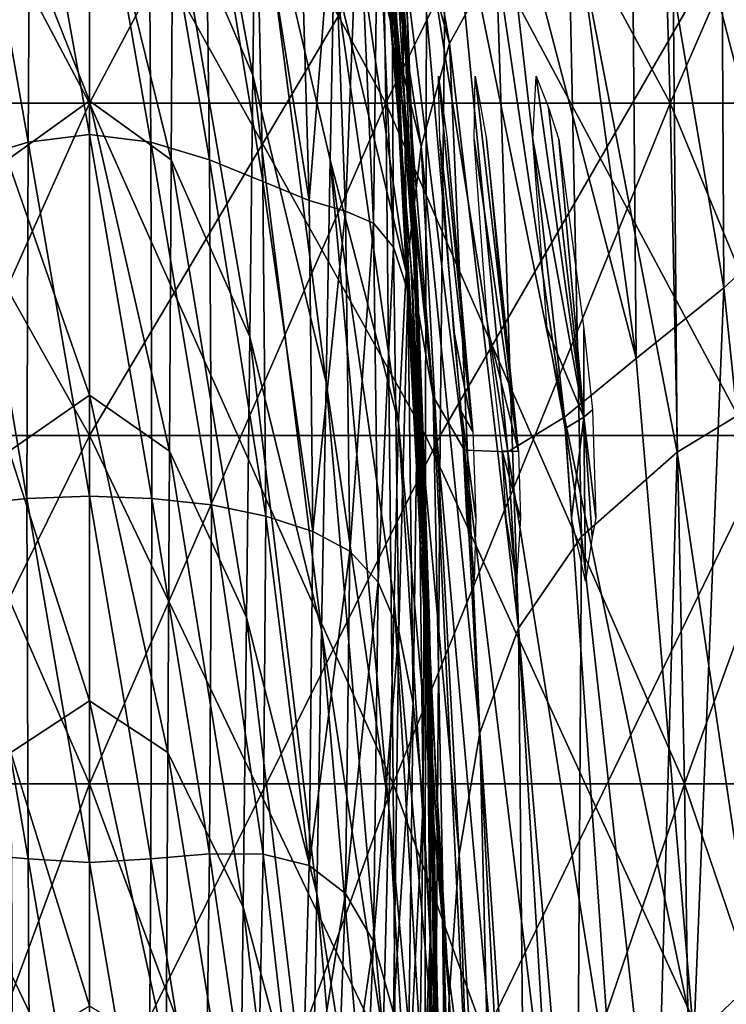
# Model space of a CAD drawing. Extents: x -0.96 to 0.96, y -0.57 to 2.63.
# Tile 47 of 148: x -0.0072 to 0.0662, y 0.2948 to 0.3971. Entities that reach past the tile are written whole.
import ezdxf

# ---------------------------------------------------------------- set-up
doc = ezdxf.new("R2010")
doc.units = 0
for name, color, linetype in [('Brakiri_Cruiser_Fin_Logo', 7, 'CONTINUOUS'), ('Brakiri_Cruiser_Lights', 7, 'CONTINUOUS'), ('Brakiri_Cruiser_Main_Texture', 7, 'CONTINUOUS')]:
    doc.layers.add(name, color=color, linetype=linetype)

msp = doc.modelspace()

# ---------------------------------------------------------------- linework, layer by layer
at = {"layer": 'Brakiri_Cruiser_Fin_Logo'}
for points in [[(0.027612, 0.441246, 1.161211), (0.030559, 0.407241, 1.0663), (0.033452, 0.371219, 1.0663)], [(0.027612, 0.441246, 1.161211), (0.033452, 0.371219, 1.0663), (0.032104, 0.387245, 1.156236)], [(0.031308, 0.405026, 1.244177), (0.027612, 0.441246, 1.161211), (0.032104, 0.387245, 1.156236)], [(0.033515, 0.385808, 1.383146), (0.033097, 0.396419, 1.4277), (0.0301, 0.44062, 1.4277)], [(0.033515, 0.385808, 1.383146), (0.0301, 0.44062, 1.4277), (0.030471, 0.433451, 1.384921)], [(0.030853, 0.421299, 1.321923), (0.033515, 0.385808, 1.383146), (0.030471, 0.433451, 1.384921)], [(0.030853, 0.421299, 1.321923), (0.033942, 0.369298, 1.319295), (0.033515, 0.385808, 1.383146)], [(0.033942, 0.369298, 1.319295), (0.030853, 0.421299, 1.321923), (0.031308, 0.405026, 1.244177)], [(0.033942, 0.369298, 1.319295), (0.031308, 0.405026, 1.244177), (0.03445, 0.348047, 1.240683)], [(0.03445, 0.348047, 1.240683), (0.031308, 0.405026, 1.244177), (0.032104, 0.387245, 1.156236)], [(0.035342, 0.334404, 1.382293), (0.034891, 0.348483, 1.4277), (0.033097, 0.396419, 1.4277)], [(0.035342, 0.334404, 1.382293), (0.033097, 0.396419, 1.4277), (0.033515, 0.385808, 1.383146)], [(0.033452, 0.371219, 1.0663), (0.035327, 0.325267, 1.151932), (0.032104, 0.387245, 1.156236)], [(0.03445, 0.348047, 1.240683), (0.032104, 0.387245, 1.156236), (0.035327, 0.325267, 1.151932)], [(0.033942, 0.369298, 1.319295), (0.035342, 0.334404, 1.382293), (0.033515, 0.385808, 1.383146)], [(0.033452, 0.371219, 1.0663), (0.036698, 0.304097, 1.0663), (0.035327, 0.325267, 1.151932)], [(0.033942, 0.369298, 1.319295), (0.035795, 0.313676, 1.318106), (0.035342, 0.334404, 1.382293)], [(0.035795, 0.313676, 1.318106), (0.033942, 0.369298, 1.319295), (0.03445, 0.348047, 1.240683)], [(0.035795, 0.313676, 1.318106), (0.03445, 0.348047, 1.240683), (0.036337, 0.287589, 1.239143)], [(0.036337, 0.287589, 1.239143), (0.03445, 0.348047, 1.240683), (0.035327, 0.325267, 1.151932)], [(0.035342, 0.334404, 1.382293), (0.035491, 0.299191, 1.4277), (0.034891, 0.348483, 1.4277)], [(0.035342, 0.334404, 1.382293), (0.035946, 0.282553, 1.383366), (0.035491, 0.299191, 1.4277)], [(0.035795, 0.313676, 1.318106), (0.035946, 0.282553, 1.383366), (0.035342, 0.334404, 1.382293)], [(0.036698, 0.304097, 1.0663), (0.037281, 0.257301, 1.148304), (0.035327, 0.325267, 1.151932)], [(0.036337, 0.287589, 1.239143), (0.035327, 0.325267, 1.151932), (0.037281, 0.257301, 1.148304)], [(0.035795, 0.313676, 1.318106), (0.036407, 0.258189, 1.319625), (0.035946, 0.282553, 1.383366)], [(0.036407, 0.258189, 1.319625), (0.035795, 0.313676, 1.318106), (0.036337, 0.287589, 1.239143)], [(0.036698, 0.304097, 1.0663), (0.038643, 0.229921, 1.0663), (0.037281, 0.257301, 1.148304)], [(0.035946, 0.282553, 1.383366), (0.034913, 0.251017, 1.4277), (0.035491, 0.299191, 1.4277)]]:
    msp.add_3dface(points, dxfattribs=at)
at = {"layer": 'Brakiri_Cruiser_Lights'}
for points in [[(0.039863, 0.354321, 0.908793), (0.036418, 0.384687, 0.939062), (0.036283, 0.39125, 0.925)], [(0.039863, 0.354321, 0.908793), (0.036283, 0.39125, 0.925), (0.037178, 0.384687, 0.910937)], [(0.044594, 0.352238, 0.809289), (0.040016, 0.384687, 0.839062), (0.040098, 0.39125, 0.825)], [(0.044594, 0.352238, 0.809289), (0.040098, 0.39125, 0.825), (0.041267, 0.384687, 0.810937)], [(0.051391, 0.355809, 0.716236), (0.046091, 0.384687, 0.739062), (0.046435, 0.39125, 0.725)], [(0.051391, 0.355809, 0.716236), (0.046435, 0.39125, 0.725), (0.04772, 0.388013, 0.718063)], [(0.051391, 0.355809, 0.716236), (0.04772, 0.388013, 0.718063), (0.048804, 0.384687, 0.710938)], [(0.039863, 0.354321, 0.908793), (0.037838, 0.365, 0.94375), (0.036418, 0.384687, 0.939062)], [(0.039863, 0.354321, 0.908793), (0.037178, 0.384687, 0.910937), (0.038852, 0.365, 0.90625)], [(0.044594, 0.352238, 0.809289), (0.041439, 0.365, 0.84375), (0.040016, 0.384687, 0.839062)], [(0.044594, 0.352238, 0.809289), (0.041267, 0.384687, 0.810937), (0.043108, 0.365, 0.80625)], [(0.051391, 0.355809, 0.716236), (0.047594, 0.365, 0.74375), (0.046091, 0.384687, 0.739062)], [(0.051391, 0.355809, 0.716236), (0.048804, 0.384687, 0.710938), (0.051411, 0.365, 0.70625)], [(0.039863, 0.354321, 0.908793), (0.038681, 0.35634, 0.941688), (0.037838, 0.365, 0.94375)], [(0.044594, 0.352238, 0.809289), (0.042929, 0.352303, 0.840727), (0.041439, 0.365, 0.84375)], [(0.051391, 0.355809, 0.716236), (0.04945, 0.354622, 0.741279), (0.047594, 0.365, 0.74375)], [(0.051391, 0.355809, 0.716236), (0.051411, 0.365, 0.70625), (0.052306, 0.35656, 0.708259)], [(0.038681, 0.35634, 0.941688), (0.039863, 0.354321, 0.908793), (0.040189, 0.345312, 0.910937)], [(0.038681, 0.35634, 0.941688), (0.040189, 0.345312, 0.910937), (0.040012, 0.33875, 0.925)], [(0.038681, 0.35634, 0.941688), (0.040012, 0.33875, 0.925), (0.039255, 0.345312, 0.939062)], [(0.051391, 0.355809, 0.716236), (0.052306, 0.35656, 0.708259), (0.052656, 0.345312, 0.710938)], [(0.051391, 0.355809, 0.716236), (0.050108, 0.345312, 0.739062), (0.04945, 0.354622, 0.741279)], [(0.051391, 0.355809, 0.716236), (0.051572, 0.33875, 0.725), (0.050108, 0.345312, 0.739062)], [(0.051391, 0.355809, 0.716236), (0.052265, 0.343339, 0.715166), (0.051572, 0.33875, 0.725)], [(0.051391, 0.355809, 0.716236), (0.052656, 0.345312, 0.710938), (0.052265, 0.343339, 0.715166)], [(0.042929, 0.352303, 0.840727), (0.044594, 0.352238, 0.809289), (0.044828, 0.345312, 0.810937)], [(0.042929, 0.352303, 0.840727), (0.044828, 0.345312, 0.810937), (0.044388, 0.33875, 0.825)], [(0.042929, 0.352303, 0.840727), (0.044388, 0.33875, 0.825), (0.043341, 0.345312, 0.839062)]]:
    msp.add_3dface(points, dxfattribs=at)
at = {"layer": 'Brakiri_Cruiser_Main_Texture'}
for points in [[(0, 0.44502, 0.175781), (0, 0.388469, 0.180176), (-0.03082, 0.388469, 0.17707)], [(0, 0.44502, 0.175781), (-0.03082, 0.388469, 0.17707), (-0.029971, 0.44502, 0.172764)], [(-0.029971, 0.44502, -0.172764), (-0.03082, 0.388469, -0.17707), (0, 0.388469, -0.180176)], [(-0.029971, 0.44502, -0.172764), (0, 0.388469, -0.180176), (0, 0.44502, -0.175781)], [(0.029971, 0.44502, 0.172764), (0.03082, 0.388469, 0.17707), (0, 0.388469, 0.180176)], [(0.029971, 0.44502, 0.172764), (0, 0.388469, 0.180176), (0, 0.44502, 0.175781)], [(0, 0.44502, -0.175781), (0, 0.388469, -0.180176), (0.03082, 0.388469, -0.17707)], [(0, 0.44502, -0.175781), (0.03082, 0.388469, -0.17707), (0.029971, 0.44502, -0.172764)], [(0.058711, 0.44502, 0.163711), (0.03082, 0.388469, 0.17707), (0.029971, 0.44502, 0.172764)], [(0.029971, 0.44502, -0.172764), (0.03082, 0.388469, -0.17707), (0.060381, 0.388469, -0.167783)], [(0.029971, 0.44502, -0.172764), (0.060381, 0.388469, -0.167783), (0.058711, 0.44502, -0.163711)], [(0.058711, 0.44502, 0.163711), (0.060381, 0.388469, 0.167783), (0.03082, 0.388469, 0.17707)], [(0.08499, 0.44502, 0.148682), (0.060381, 0.388469, 0.167783), (0.058711, 0.44502, 0.163711)], [(0.058711, 0.44502, -0.163711), (0.060381, 0.388469, -0.167783), (0.087422, 0.388469, -0.152344)], [(0.058711, 0.44502, -0.163711), (0.087422, 0.388469, -0.152344), (0.08499, 0.44502, -0.148682)], [(0.08499, 0.44502, 0.148682), (0.087422, 0.388469, 0.152344), (0.060381, 0.388469, 0.167783)], [(0.076831, 0.379275, 0.561522), (0.065592, 0.433804, 0.561414), (0.077115, 0.444192, 0.532415)], [(0.037427, 0.394656, -0.599672), (0.029185, 0.442492, -0.594457), (0.027125, 0.431925, -0.641769)], [(0.0423, 0.403516, -0.566064), (0.029185, 0.442492, -0.594457), (0.037427, 0.394656, -0.599672)], [(0.0301, 0.44062, 1.4277), (0.033097, 0.396419, 1.4277), (0.033041, 0.397844, 1.433682)], [(0.008829, 0.435639, -0.889816), (0.00868, 0.410652, -1.023203), (0.017003, 0.391375, -1.026109)], [(0.008829, 0.435639, -0.889816), (0.017003, 0.391375, -1.026109), (0.017296, 0.41564, -0.892805)], [(0.065958, 0.369269, 0.600312), (0.056284, 0.426622, 0.601235), (0.065592, 0.433804, 0.561414)], [(0.065958, 0.369269, 0.600312), (0.065592, 0.433804, 0.561414), (0.076831, 0.379275, 0.561522)], [(0.034508, 0.38396, -0.647328), (0.027125, 0.431925, -0.641769), (0.026, 0.418647, -0.706043)], [(0.037427, 0.394656, -0.599672), (0.027125, 0.431925, -0.641769), (0.034508, 0.38396, -0.647328)], [(0.035733, 0.35796, 0.968075), (0.030559, 0.407241, 1.0663), (0.028867, 0.428619, 1.0663)], [(0.035733, 0.35796, 0.968075), (0.028867, 0.428619, 1.0663), (0.030753, 0.419264, 0.974165)], [(0.056835, 0.361922, 0.651354), (0.048668, 0.421417, 0.653484), (0.056284, 0.426622, 0.601235)], [(0.056835, 0.361922, 0.651354), (0.056284, 0.426622, 0.601235), (0.065958, 0.369269, 0.600312)], [(0.075396, 0.425108, -0.519209), (0.060538, 0.417999, -0.528925), (0.075325, 0.360801, -0.534675)], [(0, 0.38521, 1.563967), (-0.006152, 0.419507, 1.561151), (0, 0.420831, 1.561797)], [(0.006378, 0.384393, 1.563272), (0, 0.38521, 1.563967), (0, 0.420831, 1.561797)], [(0.006378, 0.384393, 1.563272), (0, 0.420831, 1.561797), (0.006152, 0.419507, 1.561151)], [(0.042394, 0.417199, 0.719719), (0.048668, 0.421417, 0.653484), (0.056835, 0.361922, 0.651354)], [(-0.006378, 0.384393, 1.563272), (-0.012054, 0.416615, 1.559127), (-0.006152, 0.419507, 1.561151)], [(0, 0.38521, 1.563967), (-0.006378, 0.384393, 1.563272), (-0.006152, 0.419507, 1.561151)], [(0.012485, 0.382559, 1.561151), (0.006378, 0.384393, 1.563272), (0.006152, 0.419507, 1.561151)], [(0.012485, 0.382559, 1.561151), (0.006152, 0.419507, 1.561151), (0.012054, 0.416615, 1.559127)], [(0.030753, 0.419264, 0.974165), (0.033554, 0.415033, 0.882821), (0.039, 0.352379, 0.877145)], [(0.030753, 0.419264, 0.974165), (0.039, 0.352379, 0.877145), (0.035733, 0.35796, 0.968075)], [(0.032916, 0.370917, -0.712023), (0.026, 0.418647, -0.706043), (0.025401, 0.402254, -0.79034)], [(0.034508, 0.38396, -0.647328), (0.026, 0.418647, -0.706043), (0.032916, 0.370917, -0.712023)], [(0.060538, 0.417999, -0.528925), (0.049755, 0.411049, -0.543512), (0.061115, 0.352178, -0.549064)], [(0.060538, 0.417999, -0.528925), (0.061115, 0.352178, -0.549064), (0.075325, 0.360801, -0.534675)], [(-0.006378, 0.384393, 1.563272), (-0.012485, 0.382559, 1.561151), (-0.012054, 0.416615, 1.559127)], [(-0.00868, 0.410652, -1.023203), (0, 0.388713, -1.175465), (0, 0.417121, -1.022207)], [(0, 0.417121, -1.022207), (0, 0.388713, -1.175465), (0.008517, 0.382571, -1.176378)], [(0, 0.417121, -1.022207), (0.008517, 0.382571, -1.176378), (0.00868, 0.410652, -1.023203)], [(0.01805, 0.380323, 1.557565), (0.012485, 0.382559, 1.561151), (0.012054, 0.416615, 1.559127)], [(0.01805, 0.380323, 1.557565), (0.012054, 0.416615, 1.559127), (0.017356, 0.412859, 1.555903)], [(0.037395, 0.414708, 0.797085), (0.042394, 0.417199, 0.719719), (0.049391, 0.355809, 0.716236)], [(0.042394, 0.417199, 0.719719), (0.056835, 0.361922, 0.651354), (0.049391, 0.355809, 0.716236)], [(0, 0.416484, -0.323495), (-0.036474, 0.353906, -0.3091), (-0.037123, 0.416484, -0.316221)], [(0, 0.416484, -0.323495), (0, 0.353906, -0.315624), (-0.036474, 0.353906, -0.3091)], [(-0.035092, 0.416484, 0.313979), (-0.034951, 0.353906, 0.307303), (0, 0.353906, 0.312284)], [(-0.035092, 0.416484, 0.313979), (0, 0.353906, 0.312284), (0, 0.416484, 0.318864)], [(0.037123, 0.416484, -0.316221), (0.036474, 0.353906, -0.3091), (0, 0.353906, -0.315624)], [(0.037123, 0.416484, -0.316221), (0, 0.353906, -0.315624), (0, 0.416484, -0.323495)], [(0, 0.416484, 0.318864), (0, 0.353906, 0.312284), (0.034951, 0.353906, 0.307303)], [(0, 0.416484, 0.318864), (0.034951, 0.353906, 0.307303), (0.035092, 0.416484, 0.313979)], [(0.017296, 0.41564, -0.892805), (0.017003, 0.391375, -1.026109), (0.024611, 0.359419, -1.03084)], [(0.017296, 0.41564, -0.892805), (0.024611, 0.359419, -1.03084), (0.025035, 0.382569, -0.897619)], [(0.025401, 0.402254, -0.79034), (0.017296, 0.41564, -0.892805), (0.025035, 0.382569, -0.897619)], [(0.035092, 0.416484, 0.313979), (0.034951, 0.353906, 0.307303), (0.068526, 0.353906, 0.292407)], [(0.035092, 0.416484, 0.313979), (0.068526, 0.353906, 0.292407), (0.068834, 0.416484, 0.299326)], [(0.072642, 0.416484, -0.295791), (0.071382, 0.353906, -0.290371), (0.036474, 0.353906, -0.3091)], [(0.072642, 0.416484, -0.295791), (0.036474, 0.353906, -0.3091), (0.037123, 0.416484, -0.316221)], [(0.033554, 0.415033, 0.882821), (0.037395, 0.414708, 0.797085), (0.043491, 0.352203, 0.792365)], [(0.033554, 0.415033, 0.882821), (0.043491, 0.352203, 0.792365), (0.039, 0.352379, 0.877145)], [(0.037395, 0.414708, 0.797085), (0.049391, 0.355809, 0.716236), (0.043491, 0.352203, 0.792365)], [(0.022843, 0.378334, 1.552573), (0.01805, 0.380323, 1.557565), (0.017356, 0.412859, 1.555903)], [(0.022843, 0.378334, 1.552573), (0.017356, 0.412859, 1.555903), (0.021905, 0.410055, 1.551322)], [(0.02799, 0.411652, 1.536196), (0.026631, 0.377238, 1.546237), (0.025382, 0.410407, 1.545307)], [(0.02799, 0.411652, 1.536196), (0.029524, 0.375978, 1.536759), (0.026631, 0.377238, 1.546237)], [(0.029993, 0.411885, 1.522113), (0.029524, 0.375978, 1.536759), (0.02799, 0.411652, 1.536196)], [(0.029993, 0.411885, 1.522113), (0.03163, 0.373497, 1.522345), (0.029524, 0.375978, 1.536759)], [(0.0314, 0.410375, 1.501432), (0.03163, 0.373497, 1.522345), (0.029993, 0.411885, 1.522113)], [(-0.00868, 0.410652, -1.023203), (-0.008517, 0.382571, -1.176378), (0, 0.388713, -1.175465)], [(0.00868, 0.410652, -1.023203), (0.008517, 0.382571, -1.176378), (0.016683, 0.364145, -1.179117)], [(0.00868, 0.410652, -1.023203), (0.016683, 0.364145, -1.179117), (0.017003, 0.391375, -1.026109)], [(0.049755, 0.411049, -0.543512), (0.0423, 0.403516, -0.566064), (0.051154, 0.34341, -0.571801)], [(0.049755, 0.411049, -0.543512), (0.051154, 0.34341, -0.571801), (0.061115, 0.352178, -0.549064)], [(0.025382, 0.410407, 1.545307), (0.022843, 0.378334, 1.552573), (0.021905, 0.410055, 1.551322)], [(0.025382, 0.410407, 1.545307), (0.026631, 0.377238, 1.546237), (0.022843, 0.378334, 1.552573)], [(0.032381, 0.405876, 1.472559), (0.033114, 0.368933, 1.501387), (0.0314, 0.410375, 1.501432)], [(0.0314, 0.410375, 1.501432), (0.033114, 0.368933, 1.501387), (0.03163, 0.373497, 1.522345)], [(0.033507, 0.370569, 1.062654), (0.033452, 0.371219, 1.0663), (0.030559, 0.407241, 1.0663)], [(0.035733, 0.35796, 0.968075), (0.033507, 0.370569, 1.062654), (0.030559, 0.407241, 1.0663)], [(0.033041, 0.397844, 1.433682), (0.034139, 0.361428, 1.472277), (0.032381, 0.405876, 1.472559)], [(0.032381, 0.405876, 1.472559), (0.034139, 0.361428, 1.472277), (0.033114, 0.368933, 1.501387)], [(0.0423, 0.403516, -0.566064), (0.037427, 0.394656, -0.599672), (0.044599, 0.333884, -0.60581)], [(0.0423, 0.403516, -0.566064), (0.044599, 0.333884, -0.60581), (0.051154, 0.34341, -0.571801)], [(0.032144, 0.355252, -0.796648), (0.025401, 0.402254, -0.79034), (0.025035, 0.382569, -0.897619)], [(0.032916, 0.370917, -0.712023), (0.025401, 0.402254, -0.79034), (0.032144, 0.355252, -0.796648)], [(0.033097, 0.396419, 1.4277), (0.034837, 0.350184, 1.433188), (0.033041, 0.397844, 1.433682)], [(0.033041, 0.397844, 1.433682), (0.034837, 0.350184, 1.433188), (0.034139, 0.361428, 1.472277)], [(0.033097, 0.396419, 1.4277), (0.034891, 0.348483, 1.4277), (0.034837, 0.350184, 1.433188)], [(0.037427, 0.394656, -0.599672), (0.034508, 0.38396, -0.647328), (0.040606, 0.322988, -0.654013)], [(0.037427, 0.394656, -0.599672), (0.040606, 0.322988, -0.654013), (0.044599, 0.333884, -0.60581)], [(0.017003, 0.391375, -1.026109), (0.016683, 0.364145, -1.179117), (0.024145, 0.333696, -1.183517)], [(0.017003, 0.391375, -1.026109), (0.024145, 0.333696, -1.183517), (0.024611, 0.359419, -1.03084)], [(0, 0.388469, 0.180176), (0, 0.317703, 0.183984), (-0.031582, 0.317703, 0.18082)], [(0, 0.388469, 0.180176), (-0.031582, 0.317703, 0.18082), (-0.03082, 0.388469, 0.17707)], [(-0.03082, 0.388469, -0.17707), (-0.031582, 0.317703, -0.18082), (0, 0.317703, -0.183984)], [(-0.03082, 0.388469, -0.17707), (0, 0.317703, -0.183984), (0, 0.388469, -0.180176)], [(-0.008517, 0.382571, -1.176378), (0, 0.358101, -1.342025), (0, 0.388713, -1.175465)], [(0, 0.388713, -1.175465), (0, 0.358101, -1.342025), (0.008345, 0.352287, -1.342855)], [(0, 0.388713, -1.175465), (0.008345, 0.352287, -1.342855), (0.008517, 0.382571, -1.176378)], [(0.03082, 0.388469, 0.17707), (0.031582, 0.317703, 0.18082), (0, 0.317703, 0.183984)], [(0.03082, 0.388469, 0.17707), (0, 0.317703, 0.183984), (0, 0.388469, 0.180176)], [(0, 0.388469, -0.180176), (0, 0.317703, -0.183984), (0.031582, 0.317703, -0.18082)], [(0, 0.388469, -0.180176), (0.031582, 0.317703, -0.18082), (0.03082, 0.388469, -0.17707)], [(0.060381, 0.388469, 0.167783), (0.031582, 0.317703, 0.18082), (0.03082, 0.388469, 0.17707)], [(0.03082, 0.388469, -0.17707), (0.031582, 0.317703, -0.18082), (0.061875, 0.317703, -0.171328)], [(0.03082, 0.388469, -0.17707), (0.061875, 0.317703, -0.171328), (0.060381, 0.388469, -0.167783)], [(0.060381, 0.388469, 0.167783), (0.061875, 0.317703, 0.171328), (0.031582, 0.317703, 0.18082)], [(0.087422, 0.388469, 0.152344), (0.061875, 0.317703, 0.171328), (0.060381, 0.388469, 0.167783)], [(0.060381, 0.388469, -0.167783), (0.061875, 0.317703, -0.171328), (0.08959, 0.317703, -0.155566)], [(0.060381, 0.388469, -0.167783), (0.08959, 0.317703, -0.155566), (0.087422, 0.388469, -0.152344)], [(0.087422, 0.388469, 0.152344), (0.08959, 0.317703, 0.155566), (0.061875, 0.317703, 0.171328)], [(0, 0.347587, 1.564661), (-0.006378, 0.384393, 1.563272), (0, 0.38521, 1.563967)], [(0.006491, 0.347367, 1.563967), (0, 0.347587, 1.564661), (0, 0.38521, 1.563967)], [(0.006491, 0.347367, 1.563967), (0, 0.38521, 1.563967), (0.006378, 0.384393, 1.563272)], [(-0.006491, 0.347367, 1.563967), (-0.012485, 0.382559, 1.561151), (-0.006378, 0.384393, 1.563272)], [(0, 0.347587, 1.564661), (-0.006491, 0.347367, 1.563967), (-0.006378, 0.384393, 1.563272)], [(0.012692, 0.346682, 1.561797), (0.006491, 0.347367, 1.563967), (0.006378, 0.384393, 1.563272)], [(0.012692, 0.346682, 1.561797), (0.006378, 0.384393, 1.563272), (0.012485, 0.382559, 1.561151)], [(0.034508, 0.38396, -0.647328), (0.032916, 0.370917, -0.712023), (0.038452, 0.310341, -0.719231)], [(0.034508, 0.38396, -0.647328), (0.038452, 0.310341, -0.719231), (0.040606, 0.322988, -0.654013)], [(-0.006491, 0.347367, 1.563967), (-0.012692, 0.346682, 1.561797), (-0.012485, 0.382559, 1.561151)], [(-0.008517, 0.382571, -1.176378), (-0.008345, 0.352287, -1.342855), (0, 0.358101, -1.342025)], [(0.008517, 0.382571, -1.176378), (0.008345, 0.352287, -1.342855), (0.016344, 0.334974, -1.345263)], [(0.008517, 0.382571, -1.176378), (0.016344, 0.334974, -1.345263), (0.016683, 0.364145, -1.179117)], [(0.018351, 0.345534, 1.558161), (0.012692, 0.346682, 1.561797), (0.012485, 0.382559, 1.561151)], [(0.018351, 0.345534, 1.558161), (0.012485, 0.382559, 1.561151), (0.01805, 0.380323, 1.557565)], [(0.025035, 0.382569, -0.897619), (0.024611, 0.359419, -1.03084), (0.031146, 0.315177, -1.037148)], [(0.025035, 0.382569, -0.897619), (0.031146, 0.315177, -1.037148), (0.031683, 0.336686, -0.904094)], [(0.032144, 0.355252, -0.796648), (0.025035, 0.382569, -0.897619), (0.031683, 0.336686, -0.904094)], [(0.023218, 0.343926, 1.553073), (0.018351, 0.345534, 1.558161), (0.01805, 0.380323, 1.557565)], [(0.023218, 0.343926, 1.553073), (0.01805, 0.380323, 1.557565), (0.022843, 0.378334, 1.552573)], [(0.073063, 0.300922, 0.597586), (0.065958, 0.369269, 0.600312), (0.076831, 0.379275, 0.561522)], [(0.026631, 0.377238, 1.546237), (0.023218, 0.343926, 1.553073), (0.022843, 0.378334, 1.552573)], [(0.026631, 0.377238, 1.546237), (0.02708, 0.341893, 1.546638), (0.023218, 0.343926, 1.553073)], [(0.029524, 0.375978, 1.536759), (0.02708, 0.341893, 1.546638), (0.026631, 0.377238, 1.546237)], [(0.029524, 0.375978, 1.536759), (0.03002, 0.338639, 1.537018), (0.02708, 0.341893, 1.546638)], [(0.03163, 0.373497, 1.522345), (0.03002, 0.338639, 1.537018), (0.029524, 0.375978, 1.536759)], [(0.03163, 0.373497, 1.522345), (0.032172, 0.333564, 1.522559), (0.03002, 0.338639, 1.537018)], [(0.033114, 0.368933, 1.501387), (0.032172, 0.333564, 1.522559), (0.03163, 0.373497, 1.522345)], [(0.032916, 0.370917, -0.712023), (0.032144, 0.355252, -0.796648), (0.037411, 0.295565, -0.804285)], [(0.032916, 0.370917, -0.712023), (0.037411, 0.295565, -0.804285), (0.038452, 0.310341, -0.719231)], [(0.036865, 0.301518, 1.05587), (0.036698, 0.304097, 1.0663), (0.033452, 0.371219, 1.0663)], [(0.036865, 0.301518, 1.05587), (0.033452, 0.371219, 1.0663), (0.033507, 0.370569, 1.062654)], [(0.036865, 0.301518, 1.05587), (0.033507, 0.370569, 1.062654), (0.035733, 0.35796, 0.968075)], [(0.033114, 0.368933, 1.501387), (0.033675, 0.32607, 1.501608), (0.032172, 0.333564, 1.522559)], [(0.034139, 0.361428, 1.472277), (0.033675, 0.32607, 1.501608), (0.033114, 0.368933, 1.501387)], [(0.062824, 0.291245, 0.647117), (0.056835, 0.361922, 0.651354), (0.065958, 0.369269, 0.600312)], [(0.062824, 0.291245, 0.647117), (0.065958, 0.369269, 0.600312), (0.073063, 0.300922, 0.597586)], [(0.016683, 0.364145, -1.179117), (0.016344, 0.334974, -1.345263), (0.02365, 0.306292, -1.349164)], [(0.016683, 0.364145, -1.179117), (0.02365, 0.306292, -1.349164), (0.024145, 0.333696, -1.183517)], [(0.034139, 0.361428, 1.472277), (0.034717, 0.315754, 1.472701), (0.033675, 0.32607, 1.501608)], [(0.034837, 0.350184, 1.433188), (0.034717, 0.315754, 1.472701), (0.034139, 0.361428, 1.472277)], [(0.049391, 0.355809, 0.716236), (0.056835, 0.361922, 0.651354), (0.062824, 0.291245, 0.647117)], [(0.075325, 0.360801, -0.534675), (0.061115, 0.352178, -0.549064), (0.071353, 0.282977, -0.554436)], [(0.024611, 0.359419, -1.03084), (0.024145, 0.333696, -1.183517), (0.030551, 0.291485, -1.18941)], [(0.024611, 0.359419, -1.03084), (0.030551, 0.291485, -1.18941), (0.031146, 0.315177, -1.037148)], [(-0.008345, 0.352287, -1.342855), (0, 0.326309, -1.51532), (0, 0.358101, -1.342025)], [(0, 0.358101, -1.342025), (0, 0.326309, -1.51532), (0.008168, 0.320952, -1.515984)], [(0, 0.358101, -1.342025), (0.008168, 0.320952, -1.515984), (0.008345, 0.352287, -1.342855)], [(0.036865, 0.301518, 1.05587), (0.035733, 0.35796, 0.968075), (0.03933, 0.283069, 0.959334)], [(0.035733, 0.35796, 0.968075), (0.039, 0.352379, 0.877145), (0.042933, 0.277346, 0.868453)], [(0.035733, 0.35796, 0.968075), (0.042933, 0.277346, 0.868453), (0.03933, 0.283069, 0.959334)], [(0.032144, 0.355252, -0.796648), (0.031683, 0.336686, -0.904094), (0.036879, 0.278513, -0.911897)], [(0.032144, 0.355252, -0.796648), (0.036879, 0.278513, -0.911897), (0.037411, 0.295565, -0.804285)], [(0.043491, 0.352203, 0.792365), (0.049391, 0.355809, 0.716236), (0.054478, 0.283243, 0.71001)], [(0.049391, 0.355809, 0.716236), (0.062824, 0.291245, 0.647117), (0.054478, 0.283243, 0.71001)], [(0, 0.353906, -0.315624), (-0.035962, 0.280898, -0.303639), (-0.036474, 0.353906, -0.3091)], [(0, 0.353906, -0.315624), (0, 0.280898, -0.309704), (-0.035962, 0.280898, -0.303639)], [(-0.034951, 0.353906, 0.307303), (-0.034915, 0.280898, 0.302697), (0, 0.280898, 0.307812)], [(-0.034951, 0.353906, 0.307303), (0, 0.280898, 0.307812), (0, 0.353906, 0.312284)], [(0.036474, 0.353906, -0.3091), (0.035962, 0.280898, -0.303639), (0, 0.280898, -0.309704)], [(0.036474, 0.353906, -0.3091), (0, 0.280898, -0.309704), (0, 0.353906, -0.315624)], [(0, 0.353906, 0.312284), (0, 0.280898, 0.307812), (0.034915, 0.280898, 0.302697)], [(0, 0.353906, 0.312284), (0.034915, 0.280898, 0.302697), (0.034951, 0.353906, 0.307303)], [(0.034951, 0.353906, 0.307303), (0.034915, 0.280898, 0.302697), (0.068428, 0.280898, 0.287523)], [(0.034951, 0.353906, 0.307303), (0.068428, 0.280898, 0.287523), (0.068526, 0.353906, 0.292407)], [(0.071382, 0.353906, -0.290371), (0.070396, 0.280898, -0.28632), (0.035962, 0.280898, -0.303639)], [(0.071382, 0.353906, -0.290371), (0.035962, 0.280898, -0.303639), (0.036474, 0.353906, -0.3091)], [(-0.008345, 0.352287, -1.342855), (-0.008168, 0.320952, -1.515984), (0, 0.326309, -1.51532)], [(0.008345, 0.352287, -1.342855), (0.008168, 0.320952, -1.515984), (0.015996, 0.304882, -1.517977)], [(0.008345, 0.352287, -1.342855), (0.015996, 0.304882, -1.517977), (0.016344, 0.334974, -1.345263)], [(0.039, 0.352379, 0.877145), (0.043491, 0.352203, 0.792365), (0.047946, 0.278529, 0.784263)], [(0.039, 0.352379, 0.877145), (0.047946, 0.278529, 0.784263), (0.042933, 0.277346, 0.868453)], [(0.043491, 0.352203, 0.792365), (0.054478, 0.283243, 0.71001), (0.047946, 0.278529, 0.784263)], [(0.061115, 0.352178, -0.549064), (0.051154, 0.34341, -0.571801), (0.058889, 0.273108, -0.577641)], [(0.061115, 0.352178, -0.549064), (0.058889, 0.273108, -0.577641), (0.071353, 0.282977, -0.554436)], [(0.034837, 0.350184, 1.433188), (0.035428, 0.301495, 1.433839), (0.034717, 0.315754, 1.472701)], [(0.035491, 0.299191, 1.4277), (0.035428, 0.301495, 1.433839), (0.034837, 0.350184, 1.433188)], [(0.035491, 0.299191, 1.4277), (0.034837, 0.350184, 1.433188), (0.034891, 0.348483, 1.4277)], [(-0.006378, 0.309903, 1.563272), (-0.012692, 0.346682, 1.561797), (-0.006491, 0.347367, 1.563967)], [(0, 0.309525, 1.563967), (-0.006491, 0.347367, 1.563967), (0, 0.347587, 1.564661)], [(0, 0.309525, 1.563967), (-0.006378, 0.309903, 1.563272), (-0.006491, 0.347367, 1.563967)], [(0.006378, 0.309903, 1.563272), (0, 0.309525, 1.563967), (0, 0.347587, 1.564661)], [(0.006378, 0.309903, 1.563272), (0, 0.347587, 1.564661), (0.006491, 0.347367, 1.563967)], [(0.012486, 0.310397, 1.561151), (0.006378, 0.309903, 1.563272), (0.006491, 0.347367, 1.563967)], [(0.012486, 0.310397, 1.561151), (0.006491, 0.347367, 1.563967), (0.012692, 0.346682, 1.561797)], [(-0.006378, 0.309903, 1.563272), (-0.012486, 0.310397, 1.561151), (-0.012692, 0.346682, 1.561797)], [(0.018052, 0.310367, 1.557565), (0.012486, 0.310397, 1.561151), (0.012692, 0.346682, 1.561797)], [(0.018052, 0.310367, 1.557565), (0.012692, 0.346682, 1.561797), (0.018351, 0.345534, 1.558161)], [(0.022846, 0.309203, 1.552573), (0.018052, 0.310367, 1.557565), (0.018351, 0.345534, 1.558161)], [(0.022846, 0.309203, 1.552573), (0.018351, 0.345534, 1.558161), (0.023218, 0.343926, 1.553073)], [(0.02708, 0.341893, 1.546638), (0.022846, 0.309203, 1.552573), (0.023218, 0.343926, 1.553073)], [(0.051154, 0.34341, -0.571801), (0.044599, 0.333884, -0.60581), (0.050656, 0.263049, -0.612332)], [(0.051154, 0.34341, -0.571801), (0.050656, 0.263049, -0.612332), (0.058889, 0.273108, -0.577641)], [(0.02708, 0.341893, 1.546638), (0.026634, 0.306295, 1.546237), (0.022846, 0.309203, 1.552573)], [(0.03002, 0.338639, 1.537018), (0.026634, 0.306295, 1.546237), (0.02708, 0.341893, 1.546638)], [(0.03002, 0.338639, 1.537018), (0.029526, 0.301306, 1.536857), (0.026634, 0.306295, 1.546237)], [(0.032172, 0.333564, 1.522559), (0.029526, 0.301306, 1.536857), (0.03002, 0.338639, 1.537018)], [(0.031683, 0.336686, -0.904094), (0.031146, 0.315177, -1.037148), (0.03625, 0.259038, -1.044785)], [(0.031683, 0.336686, -0.904094), (0.03625, 0.259038, -1.044785), (0.036879, 0.278513, -0.911897)], [(0.016344, 0.334974, -1.345263), (0.015996, 0.304882, -1.517977), (0.023143, 0.27812, -1.521255)], [(0.016344, 0.334974, -1.345263), (0.023143, 0.27812, -1.521255), (0.02365, 0.306292, -1.349164)], [(0.044599, 0.333884, -0.60581), (0.040606, 0.322988, -0.654013), (0.045459, 0.251818, -0.660988)], [(0.044599, 0.333884, -0.60581), (0.045459, 0.251818, -0.660988), (0.050656, 0.263049, -0.612332)], [(0.024145, 0.333696, -1.183517), (0.02365, 0.306292, -1.349164), (0.029919, 0.266395, -1.354435)], [(0.024145, 0.333696, -1.183517), (0.029919, 0.266395, -1.354435), (0.030551, 0.291485, -1.18941)], [(0.032172, 0.333564, 1.522559), (0.031631, 0.293897, 1.522735), (0.029526, 0.301306, 1.536857)], [(0.033675, 0.32607, 1.501608), (0.031631, 0.293897, 1.522735), (0.032172, 0.333564, 1.522559)], [(-0.008168, 0.320952, -1.515984), (0, 0.294619, -1.688615), (0, 0.326309, -1.51532)], [(0, 0.326309, -1.51532), (0, 0.294619, -1.688615), (0.007992, 0.28972, -1.689113)], [(0, 0.326309, -1.51532), (0.007992, 0.28972, -1.689113), (0.008168, 0.320952, -1.515984)], [(0.033675, 0.32607, 1.501608), (0.033112, 0.283928, 1.502363), (0.031631, 0.293897, 1.522735)], [(0.034717, 0.315754, 1.472701), (0.033112, 0.283928, 1.502363), (0.033675, 0.32607, 1.501608)], [(0.040606, 0.322988, -0.654013), (0.038452, 0.310341, -0.719231), (0.042612, 0.239434, -0.726636)], [(0.040606, 0.322988, -0.654013), (0.042612, 0.239434, -0.726636), (0.045459, 0.251818, -0.660988)], [(-0.008168, 0.320952, -1.515984), (-0.007992, 0.28972, -1.689113), (0, 0.294619, -1.688615)], [(0.008168, 0.320952, -1.515984), (0.007992, 0.28972, -1.689113), (0.01565, 0.274915, -1.690649)], [(0.008168, 0.320952, -1.515984), (0.01565, 0.274915, -1.690649), (0.015996, 0.304882, -1.517977)], [(0, 0.230719, -0.18709), (-0.031582, 0.317703, -0.18082), (-0.032227, 0.230719, -0.183867)], [(-0.032227, 0.230719, 0.183867), (-0.031582, 0.317703, 0.18082), (0, 0.317703, 0.183984)], [(-0.032227, 0.230719, 0.183867), (0, 0.317703, 0.183984), (0, 0.230719, 0.18709)], [(0, 0.230719, -0.18709), (0, 0.317703, -0.183984), (-0.031582, 0.317703, -0.18082)], [(0.032227, 0.230719, -0.183867), (0.031582, 0.317703, -0.18082), (0, 0.317703, -0.183984)], [(0.032227, 0.230719, -0.183867), (0, 0.317703, -0.183984), (0, 0.230719, -0.18709)], [(0, 0.230719, 0.18709), (0, 0.317703, 0.183984), (0.031582, 0.317703, 0.18082)], [(0, 0.230719, 0.18709), (0.031582, 0.317703, 0.18082), (0.032227, 0.230719, 0.183867)], [(0.063135, 0.230719, -0.174229), (0.061875, 0.317703, -0.171328), (0.031582, 0.317703, -0.18082)], [(0.063135, 0.230719, -0.174229), (0.031582, 0.317703, -0.18082), (0.032227, 0.230719, -0.183867)], [(0.032227, 0.230719, 0.183867), (0.031582, 0.317703, 0.18082), (0.061875, 0.317703, 0.171328)], [(0.032227, 0.230719, 0.183867), (0.061875, 0.317703, 0.171328), (0.063135, 0.230719, 0.174229)], [(0.091406, 0.230719, -0.158203), (0.08959, 0.317703, -0.155566), (0.061875, 0.317703, -0.171328)], [(0.091406, 0.230719, -0.158203), (0.061875, 0.317703, -0.171328), (0.063135, 0.230719, -0.174229)], [(0.063135, 0.230719, 0.174229), (0.061875, 0.317703, 0.171328), (0.08959, 0.317703, 0.155566)], [(0.063135, 0.230719, 0.174229), (0.08959, 0.317703, 0.155566), (0.091406, 0.230719, 0.158203)], [(0.034717, 0.315754, 1.472701), (0.034132, 0.271261, 1.47423), (0.033112, 0.283928, 1.502363)], [(0.035428, 0.301495, 1.433839), (0.034132, 0.271261, 1.47423), (0.034717, 0.315754, 1.472701)], [(0.031146, 0.315177, -1.037148), (0.030551, 0.291485, -1.18941), (0.03555, 0.237794, -1.19659)], [(0.031146, 0.315177, -1.037148), (0.03555, 0.237794, -1.19659), (0.03625, 0.259038, -1.044785)], [(-0.006154, 0.273449, 1.561151), (-0.012056, 0.275062, 1.559127), (-0.012486, 0.310397, 1.561151)], [(-0.006154, 0.273449, 1.561151), (-0.012486, 0.310397, 1.561151), (-0.006378, 0.309903, 1.563272)], [(0.012056, 0.275062, 1.559127), (0.006378, 0.309903, 1.563272), (0.012486, 0.310397, 1.561151)], [(0.01736, 0.276781, 1.555903), (0.012056, 0.275062, 1.559127), (0.012486, 0.310397, 1.561151)], [(0.01736, 0.276781, 1.555903), (0.012486, 0.310397, 1.561151), (0.018052, 0.310367, 1.557565)], [(0.021909, 0.276691, 1.551322), (0.01736, 0.276781, 1.555903), (0.018052, 0.310367, 1.557565)], [(0.021909, 0.276691, 1.551322), (0.018052, 0.310367, 1.557565), (0.022846, 0.309203, 1.552573)], [(0.038452, 0.310341, -0.719231), (0.037411, 0.295565, -0.804285), (0.041291, 0.225646, -0.811926)], [(0.038452, 0.310341, -0.719231), (0.041291, 0.225646, -0.811926), (0.042612, 0.239434, -0.726636)], [(0, 0.272533, 1.561797), (-0.006154, 0.273449, 1.561151), (-0.006378, 0.309903, 1.563272)], [(0, 0.272533, 1.561797), (-0.006378, 0.309903, 1.563272), (0, 0.309525, 1.563967)], [(0.006154, 0.273449, 1.561151), (0, 0.309525, 1.563967), (0.006378, 0.309903, 1.563272)], [(0.006154, 0.273449, 1.561151), (0, 0.272533, 1.561797), (0, 0.309525, 1.563967)], [(0.012056, 0.275062, 1.559127), (0.006154, 0.273449, 1.561151), (0.006378, 0.309903, 1.563272)], [(0.026634, 0.306295, 1.546237), (0.021909, 0.276691, 1.551322), (0.022846, 0.309203, 1.552573)], [(0.026634, 0.306295, 1.546237), (0.025387, 0.272539, 1.545307), (0.021909, 0.276691, 1.551322)], [(0.02365, 0.306292, -1.349164), (0.023143, 0.27812, -1.521255), (0.02927, 0.24069, -1.525779)], [(0.02365, 0.306292, -1.349164), (0.02927, 0.24069, -1.525779), (0.029919, 0.266395, -1.354435)], [(0.029526, 0.301306, 1.536857), (0.025387, 0.272539, 1.545307), (0.026634, 0.306295, 1.546237)], [(0.015996, 0.304882, -1.517977), (0.01565, 0.274915, -1.690649), (0.022638, 0.250095, -1.693264)], [(0.015996, 0.304882, -1.517977), (0.022638, 0.250095, -1.693264), (0.023143, 0.27812, -1.521255)], [(0.038939, 0.223973, 1.048484), (0.038643, 0.229921, 1.0663), (0.036698, 0.304097, 1.0663)], [(0.038939, 0.223973, 1.048484), (0.036698, 0.304097, 1.0663), (0.036865, 0.301518, 1.05587)], [(0.029526, 0.301306, 1.536857), (0.027995, 0.265446, 1.536392), (0.025387, 0.272539, 1.545307)], [(0.031631, 0.293897, 1.522735), (0.027995, 0.265446, 1.536392), (0.029526, 0.301306, 1.536857)], [(0.035428, 0.301495, 1.433839), (0.034823, 0.254828, 1.436508), (0.034132, 0.271261, 1.47423)], [(0.034913, 0.251017, 1.4277), (0.034823, 0.254828, 1.436508), (0.035428, 0.301495, 1.433839)], [(0.034913, 0.251017, 1.4277), (0.035428, 0.301495, 1.433839), (0.035491, 0.299191, 1.4277)], [(0.038939, 0.223973, 1.048484), (0.036865, 0.301518, 1.05587), (0.03933, 0.283069, 0.959334)], [(0.066467, 0.211318, 0.63954), (0.062824, 0.291245, 0.647117), (0.073063, 0.300922, 0.597586)], [(0.037411, 0.295565, -0.804285), (0.036879, 0.278513, -0.911897), (0.040677, 0.210205, -0.919509)], [(0.037411, 0.295565, -0.804285), (0.040677, 0.210205, -0.919509), (0.041291, 0.225646, -0.811926)]]:
    msp.add_3dface(points, dxfattribs=at)

doc.saveas('drawing.dxf')
